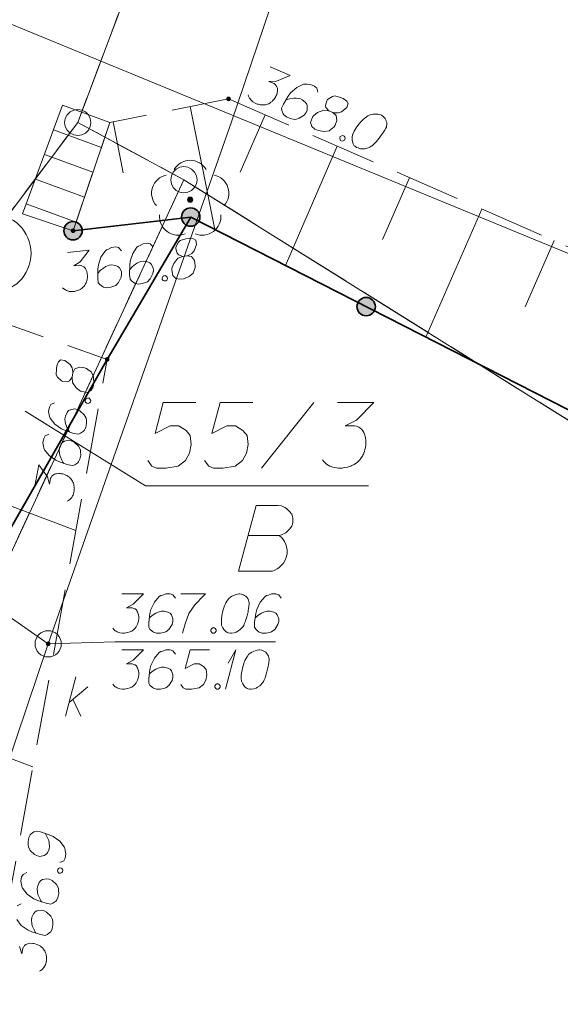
# Model space of a CAD drawing. Header units: metres. Extents: x 5555129 to 5556676, y 5635595 to 5636517.
# Tile 74 of 256: x 5555324 to 5555334, y 5636298 to 5636316. Entities that reach past the tile are written whole.
import ezdxf

# ---------------------------------------------------------------- set-up
doc = ezdxf.new("R2010")
doc.units = ezdxf.units.M
doc.header["$MEASUREMENT"] = 0
for name, pattern in [('L_0_05', [1.75, 1.25, -0.5]), ('PRZER1-1', [2, 1, -1]), ('PRZER3-1', [4, 3, -1])]:
    doc.linetypes.add(name, pattern=pattern)
doc.layers.add('#digitalizacja', color=7, linetype='Continuous', lineweight=18)
doc.layers.add('#skartowane', color=7, linetype='Continuous', lineweight=18)
for name, color, linetype, lineweight, true_color in [('GEPPGD', 7, 'Continuous', 18, 0x008000), ('GESDZI', 7, 'Continuous', 18, 0x0a0909), ('GESDZI_O', 7, 'Continuous', 18, 0x0a0909), ('GESKKL', 7, 'PRZER3-1', 18, 0x008000), ('GESUZY', 7, 'PRZER1-1', 18, 0x008000), ('GESUZY_O', 7, 'PRZER1-1', 18, 0x008000)]:
    doc.layers.add(name, color=color, linetype=linetype, lineweight=lineweight, true_color=true_color)

# ---------------------------------------------------------------- blocks, each defined once
blk = doc.blocks.new('EPPGS')
at = {"color": 0, "flags": 128}
blk.add_lwpolyline([(0.5, 0), (0.475528, -0.154508), (0.404508, -0.293893), (0.293893, -0.404508), (0.154508, -0.475528), (0, -0.5), (-0.154508, -0.475528), (-0.293893, -0.404508), (-0.404508, -0.293893), (-0.475528, -0.154508), (-0.5, 0), (-0.475528, 0.154508), (-0.404508, 0.293893), (-0.293893, 0.404508), (-0.154508, 0.475528), (0, 0.5), (0.154508, 0.475528), (0.293893, 0.404508), (0.404508, 0.293893), (0.475528, 0.154508), (0.5, 0)], close=True, dxfattribs=at)
blk = doc.blocks.new('OBOP02_01')
at = {"linetype": 'Continuous', "lineweight": 18}
blk.add_hatch(color=0, dxfattribs=at).paths.add_polyline_path([(0, -0.1, 1), (0, 0.1, 1)])
at = {"color": 0, "linetype": 'Continuous', "lineweight": 18}
blk.add_circle((0, 0), 0.1, dxfattribs=at)
for centre, radius, start, end in [((0, 0.8), 0.7, 29.8459, 150.1541), ((-0.77, 0.25), 0.7, 101.6336, 222.6627), ((0.77, 0.25), 0.7, 317.3373, 78.3664), ((-0.46, -0.64), 0.71, 174.3693, 292.5572), ((0.46, -0.64), 0.71, 247.4428, 5.6307)]:
    blk.add_arc(centre, radius, start, end, dxfattribs=at)
blk = doc.blocks.new('*U1611')
at = {"layer": '#digitalizacja', "color": 36, "linetype": 'ByBlock', "lineweight": 18, "true_color": 0x7d3300}
for q in [(5555328.07, 5636303.513), (5555328.123, 5636304.009)]:
    blk.add_line((5555328.271, 5636304.263), q, dxfattribs=at)
blk = doc.blocks.new('*U1613')
at = {"layer": '#digitalizacja', "color": 36, "linetype": 'ByBlock', "lineweight": 18, "true_color": 0x7d3300}
for p, q in [((5555325.025, 5636302.997), (5555325.226, 5636303.747)), ((5555325.096, 5636303.262), (5555325.45, 5636303.558)), ((5555325.167, 5636303.321), (5555325.32, 5636302.997))]:
    blk.add_line(p, q, dxfattribs=at)

msp = doc.modelspace()

# ---------------------------------------------------------------- hatches: boundary and pattern name
at = {"layer": '#digitalizacja', "linetype": 'Continuous', "lineweight": 18}
h = msp.add_hatch(color=7, dxfattribs=at)
edge = h.paths.add_edge_path()
edge.add_arc((5555324.69636, 5636304.37638), 0.045, 0, 360)
at = {"layer": '#skartowane', "linetype": 'Continuous', "lineweight": 18}
h = msp.add_hatch(color=7, dxfattribs=at)
edge = h.paths.add_edge_path()
edge.add_arc((5555328.13, 5636314.75), 0.045, 0, 360)
at = {"layer": '#skartowane', "linetype": 'Continuous', "lineweight": 35}
h = msp.add_hatch(color=7, dxfattribs=at)
edge = h.paths.add_edge_path()
edge.add_arc((5555327.41, 5636312.5), 0.175, 0, 360)
h = msp.add_hatch(color=7, dxfattribs=at)
edge = h.paths.add_edge_path()
edge.add_arc((5555325.17, 5636312.24), 0.175, 0, 360)
at = {"layer": '#skartowane', "linetype": 'Continuous', "lineweight": 18}
h = msp.add_hatch(color=7, dxfattribs=at)
edge = h.paths.add_edge_path()
edge.add_arc((5555325.17, 5636312.24), 0.045, 0, 360)
at = {"layer": '#skartowane', "linetype": 'Continuous', "lineweight": 35}
h = msp.add_hatch(color=7, dxfattribs=at)
edge = h.paths.add_edge_path()
edge.add_arc((5555330.74984, 5636310.79471), 0.175, 0, 360)
at = {"layer": '#skartowane', "linetype": 'Continuous', "lineweight": 18}
h = msp.add_hatch(color=7, dxfattribs=at)
edge = h.paths.add_edge_path()
edge.add_arc((5555325.82, 5636309.79), 0.045, 0, 360)

# ---------------------------------------------------------------- linework, layer by layer
at = {"layer": '#digitalizacja', "color": 36, "linetype": 'Continuous', "lineweight": 18, "true_color": 0x7d3300}
for p, q in [((5555318.73204, 5636318.33429), (5555362.74684, 5636300.21642)), ((5555324.69636, 5636304.37638), (5555307.96611, 5636316.00793))]:
    msp.add_line(p, q, dxfattribs=at)
at = {"layer": '#digitalizacja', "color": 36, "linetype": 'Continuous', "lineweight": 18, "true_color": 0x7d3300, "flags": 128}
for points in [[(5555339.40012, 5636347.37567), (5555328.18647, 5636314.31165), (5555324.69636, 5636304.37638)], [(5555326.09758, 5636305.32893), (5555326.51094, 5636305.32893), (5555326.31603, 5636305.12815), (5555326.18612, 5636305.06315), (5555326.29241, 5636305.06315), (5555326.31603, 5636305.05729), (5555326.32784, 5636305.05134), (5555326.33965, 5636305.04548), (5555326.35146, 5636305.03953), (5555326.37508, 5636305.02186), (5555326.38689, 5636305.0041), (5555326.3987, 5636304.98643), (5555326.40465, 5636304.96867), (5555326.41646, 5636304.92738), (5555326.42232, 5636304.89195), (5555326.42232, 5636304.87418), (5555326.42232, 5636304.85056), (5555326.41646, 5636304.81513), (5555326.41051, 5636304.79151), (5555326.40465, 5636304.76789), (5555326.3987, 5636304.75022), (5555326.39284, 5636304.73841), (5555326.38689, 5636304.7266), (5555326.38103, 5636304.71479), (5555326.36922, 5636304.69703), (5555326.35146, 5636304.67341), (5555326.33379, 5636304.65574), (5555326.32198, 5636304.64393), (5555326.30422, 5636304.63212), (5555326.28655, 5636304.62031), (5555326.26293, 5636304.6085), (5555326.25112, 5636304.60255), (5555326.20974, 5636304.59074), (5555326.17431, 5636304.58488), (5555326.15068, 5636304.57893), (5555326.10939, 5636304.57893), (5555326.06215, 5636304.58488), (5555326.04439, 5636304.59074), (5555326.02672, 5636304.59669), (5555326.00896, 5636304.60255), (5555325.99129, 5636304.61436), (5555325.97353, 5636304.62617), (5555325.94405, 5636304.64979), (5555325.92629, 5636304.67341)], [(5555327.11913, 5636305.24625), (5555327.07189, 5636305.31117), (5555327.01879, 5636305.32893), (5555326.93612, 5636305.32893), (5555326.87706, 5636305.30531), (5555326.84163, 5636305.2935), (5555326.81206, 5636305.27573), (5555326.71758, 5636305.16944), (5555326.65267, 5636305.02772), (5555326.63491, 5636304.951), (5555326.61129, 5636304.7797), (5555326.61129, 5636304.69117), (5555326.63491, 5636304.65574), (5555326.68215, 5636304.6085), (5555326.69991, 5636304.59669), (5555326.75896, 5636304.57893), (5555326.83568, 5636304.57893), (5555326.89473, 5636304.59074), (5555326.93612, 5636304.60255), (5555326.99517, 5636304.64979), (5555327.05422, 5636304.74427), (5555327.07189, 5636304.80332), (5555327.07189, 5636304.85056), (5555327.04241, 5636304.92738), (5555327.01879, 5636304.95686), (5555326.97741, 5636304.98048), (5555326.90654, 5636304.99824), (5555326.85344, 5636304.99824), (5555326.78844, 5636304.98048), (5555326.74715, 5636304.96281), (5555326.67629, 5636304.91557), (5555326.64086, 5636304.88599), (5555326.6231, 5636304.86832)], [(5555327.21947, 5636305.32893), (5555327.69188, 5636305.32893), (5555327.6624, 5636305.29935), (5555327.49111, 5636305.11634), (5555327.37301, 5636304.951), (5555327.30214, 5636304.75608), (5555327.2549, 5636304.57893)], [(5555328.34731, 5636305.32893), (5555328.3355, 5636305.32893), (5555328.30007, 5636305.32298), (5555328.27645, 5636305.31712), (5555328.25878, 5636305.31117), (5555328.22921, 5636305.29935), (5555328.19378, 5636305.28169), (5555328.1643, 5636305.26392), (5555328.13472, 5636305.2403), (5555328.11705, 5636305.21668), (5555328.09929, 5636305.1872), (5555328.08162, 5636305.15763), (5555328.06386, 5636305.1222), (5555328.05205, 5636305.09858), (5555328.04024, 5636305.06315), (5555328.02257, 5636305.0041), (5555328.00481, 5636304.91557), (5555327.993, 5636304.8447), (5555327.993, 5636304.7797), (5555327.99895, 5636304.73246), (5555328.02257, 5636304.67936), (5555328.04024, 5636304.64979), (5555328.06981, 5636304.61436), (5555328.10524, 5636304.59074), (5555328.12291, 5636304.58488), (5555328.15834, 5636304.57893), (5555328.18792, 5636304.57893), (5555328.23516, 5636304.58488), (5555328.27645, 5636304.59669), (5555328.30602, 5636304.61436), (5555328.34731, 5636304.64393), (5555328.36507, 5636304.6616), (5555328.38869, 5636304.68522), (5555328.40636, 5636304.70884), (5555328.41817, 5636304.7266), (5555328.42998, 5636304.75608), (5555328.43593, 5636304.76789), (5555328.44774, 5636304.79746), (5555328.45955, 5636304.83289), (5555328.47136, 5636304.86832), (5555328.47722, 5636304.89195), (5555328.48317, 5636304.90961), (5555328.48903, 5636304.93324), (5555328.50084, 5636304.98643), (5555328.50679, 5636305.01591), (5555328.51265, 5636305.04548), (5555328.5186, 5636305.08677), (5555328.52446, 5636305.13996), (5555328.52446, 5636305.15763), (5555328.5186, 5636305.18125), (5555328.51265, 5636305.20487), (5555328.49498, 5636305.2403), (5555328.47722, 5636305.26392), (5555328.45955, 5636305.28169), (5555328.43593, 5636305.29935), (5555328.41231, 5636305.31117), (5555328.39455, 5636305.31712), (5555328.37688, 5636305.32298), (5555328.34731, 5636305.32893)], [(5555329.13265, 5636305.24625), (5555329.08541, 5636305.31117), (5555329.03231, 5636305.32893), (5555328.94964, 5636305.32893), (5555328.89058, 5636305.30531), (5555328.85515, 5636305.2935), (5555328.82558, 5636305.27573), (5555328.7311, 5636305.16944), (5555328.66619, 5636305.02772), (5555328.64843, 5636304.951), (5555328.62481, 5636304.7797), (5555328.62481, 5636304.69117), (5555328.64843, 5636304.65574), (5555328.69567, 5636304.6085), (5555328.71343, 5636304.59669), (5555328.77248, 5636304.57893), (5555328.8492, 5636304.57893), (5555328.90825, 5636304.59074), (5555328.94964, 5636304.60255), (5555329.00869, 5636304.64979), (5555329.06774, 5636304.74427), (5555329.08541, 5636304.80332), (5555329.08541, 5636304.85056), (5555329.05593, 5636304.92738), (5555329.03231, 5636304.95686), (5555328.99093, 5636304.98048), (5555328.92006, 5636304.99824), (5555328.86696, 5636304.99824), (5555328.80196, 5636304.98048), (5555328.76067, 5636304.96281), (5555328.68981, 5636304.91557), (5555328.65438, 5636304.88599), (5555328.63662, 5636304.86832)], [(5555327.82766, 5636304.67936), (5555327.85723, 5636304.67936), (5555327.8749, 5636304.66755), (5555327.89266, 5636304.64393), (5555327.89266, 5636304.61436), (5555327.8749, 5636304.59074), (5555327.85723, 5636304.57893), (5555327.82766, 5636304.57893), (5555327.80999, 5636304.59074), (5555327.79223, 5636304.61436), (5555327.79223, 5636304.64393), (5555327.80999, 5636304.66755), (5555327.82766, 5636304.67936)], [(5555324.69636, 5636304.37638), (5555322.24725, 5636297.12645), (5555318.0247, 5636284.62675)], [(5555326.09758, 5636304.26295), (5555326.51094, 5636304.26295), (5555326.31603, 5636304.06217), (5555326.18612, 5636303.99717), (5555326.29241, 5636303.99717), (5555326.31603, 5636303.99131), (5555326.32784, 5636303.98536), (5555326.33965, 5636303.9795), (5555326.35146, 5636303.97355), (5555326.37508, 5636303.95588), (5555326.38689, 5636303.93812), (5555326.3987, 5636303.92045), (5555326.40465, 5636303.90269), (5555326.41646, 5636303.8614), (5555326.42232, 5636303.82596), (5555326.42232, 5636303.8082), (5555326.42232, 5636303.78458), (5555326.41646, 5636303.74915), (5555326.41051, 5636303.72553), (5555326.40465, 5636303.70191), (5555326.3987, 5636303.68424), (5555326.39284, 5636303.67243), (5555326.38689, 5636303.66062), (5555326.38103, 5636303.64881), (5555326.36922, 5636303.63105), (5555326.35146, 5636303.60743), (5555326.33379, 5636303.58976), (5555326.32198, 5636303.57795), (5555326.30422, 5636303.56614), (5555326.28655, 5636303.55433), (5555326.26293, 5636303.54252), (5555326.25112, 5636303.53657), (5555326.20974, 5636303.52476), (5555326.17431, 5636303.5189), (5555326.15068, 5636303.51295), (5555326.10939, 5636303.51295), (5555326.06215, 5636303.5189), (5555326.04439, 5636303.52476), (5555326.02672, 5636303.53071), (5555326.00896, 5636303.53657), (5555325.99129, 5636303.54838), (5555325.97353, 5636303.56019), (5555325.94405, 5636303.58381), (5555325.92629, 5636303.60743)], [(5555327.11913, 5636304.18027), (5555327.07189, 5636304.24518), (5555327.01879, 5636304.26295), (5555326.93612, 5636304.26295), (5555326.87706, 5636304.23933), (5555326.84163, 5636304.22752), (5555326.81206, 5636304.20975), (5555326.71758, 5636304.10346), (5555326.65267, 5636303.96174), (5555326.63491, 5636303.88502), (5555326.61129, 5636303.71372), (5555326.61129, 5636303.62519), (5555326.63491, 5636303.58976), (5555326.68215, 5636303.54252), (5555326.69991, 5636303.53071), (5555326.75896, 5636303.51295), (5555326.83568, 5636303.51295), (5555326.89473, 5636303.52476), (5555326.93612, 5636303.53657), (5555326.99517, 5636303.58381), (5555327.05422, 5636303.67829), (5555327.07189, 5636303.73734), (5555327.07189, 5636303.78458), (5555327.04241, 5636303.8614), (5555327.01879, 5636303.89088), (5555326.97741, 5636303.9145), (5555326.90654, 5636303.93226), (5555326.85344, 5636303.93226), (5555326.78844, 5636303.9145), (5555326.74715, 5636303.89683), (5555326.67629, 5636303.84959), (5555326.64086, 5636303.82001), (5555326.6231, 5636303.80234)], [(5555327.7687, 5636304.26295), (5555327.39663, 5636304.26295), (5555327.30214, 5636303.90864), (5555327.47344, 5636303.99717), (5555327.57378, 5636303.99717), (5555327.65645, 5636303.94407), (5555327.70369, 5636303.88502), (5555327.7155, 5636303.78458), (5555327.69783, 5636303.68424), (5555327.65059, 5636303.60157), (5555327.56792, 5636303.53657), (5555327.4262, 5636303.51295), (5555327.3199, 5636303.51295), (5555327.26671, 5636303.53657), (5555327.21947, 5636303.60157)], [(5555328.72524, 5636304.26295), (5555328.71343, 5636304.26295), (5555328.678, 5636304.257), (5555328.65438, 5636304.25114), (5555328.63671, 5636304.24518), (5555328.60714, 5636304.23337), (5555328.57171, 5636304.2157), (5555328.54223, 5636304.19794), (5555328.51265, 5636304.17432), (5555328.49498, 5636304.1507), (5555328.47722, 5636304.12122), (5555328.45955, 5636304.09165), (5555328.44179, 5636304.05622), (5555328.42998, 5636304.0326), (5555328.41817, 5636303.99717), (5555328.4005, 5636303.93812), (5555328.38274, 5636303.84959), (5555328.37093, 5636303.77872), (5555328.37093, 5636303.71372), (5555328.37688, 5636303.66648), (5555328.4005, 5636303.61338), (5555328.41817, 5636303.58381), (5555328.44774, 5636303.54838), (5555328.48317, 5636303.52476), (5555328.50084, 5636303.5189), (5555328.53627, 5636303.51295), (5555328.56585, 5636303.51295), (5555328.61309, 5636303.5189), (5555328.65438, 5636303.53071), (5555328.68395, 5636303.54838), (5555328.72524, 5636303.57795), (5555328.743, 5636303.59562), (5555328.76662, 5636303.61924), (5555328.78429, 5636303.64286), (5555328.7961, 5636303.66062), (5555328.80791, 5636303.6901), (5555328.81386, 5636303.70191), (5555328.82567, 5636303.73148), (5555328.83748, 5636303.76691), (5555328.84929, 5636303.80234), (5555328.85515, 5636303.82596), (5555328.8611, 5636303.84363), (5555328.86696, 5636303.86726), (5555328.87877, 5636303.92045), (5555328.88472, 5636303.94993), (5555328.89058, 5636303.9795), (5555328.89653, 5636304.02079), (5555328.90239, 5636304.07398), (5555328.90239, 5636304.09165), (5555328.89653, 5636304.11527), (5555328.89058, 5636304.13889), (5555328.87291, 5636304.17432), (5555328.85515, 5636304.19794), (5555328.83748, 5636304.2157), (5555328.81386, 5636304.23337), (5555328.79024, 5636304.24518), (5555328.77248, 5636304.25114), (5555328.75481, 5636304.257), (5555328.72524, 5636304.26295)], [(5555327.90447, 5636303.61338), (5555327.93404, 5636303.61338), (5555327.95171, 5636303.60157), (5555327.96947, 5636303.57795), (5555327.96947, 5636303.54838), (5555327.95171, 5636303.52476), (5555327.93404, 5636303.51295), (5555327.90447, 5636303.51295), (5555327.8868, 5636303.52476), (5555327.86904, 5636303.54838), (5555327.86904, 5636303.57795), (5555327.8868, 5636303.60157), (5555327.90447, 5636303.61338)]]:
    msp.add_lwpolyline(points, dxfattribs=at)
at = {"layer": '#digitalizacja', "color": 7, "linetype": 'Continuous', "lineweight": 18, "flags": 128}
msp.add_lwpolyline([(5555329.02554, 5636304.41441), (5555325.97134, 5636304.41441), (5555324.69636, 5636304.37638)], dxfattribs=at)
at = {"layer": '#digitalizacja', "color": 36, "linetype": 'Continuous', "lineweight": 18, "true_color": 0x7d3300}
msp.add_circle((5555324.69636, 5636304.37638), 0.25, dxfattribs=at)
at = {"layer": '#skartowane', "color": 7, "linetype": 'Continuous', "lineweight": 18}
for p, q in [((5555324.97, 5636314.63), (5555325.87, 5636314.3)), ((5555324.79767, 5636314.16064), (5555325.70909, 5636313.82645)), ((5555324.62535, 5636313.69127), (5555325.54817, 5636313.3529)), ((5555324.45302, 5636313.22191), (5555325.38726, 5636312.87935)), ((5555324.28069, 5636312.75254), (5555325.22634, 5636312.4058))]:
    msp.add_line(p, q, dxfattribs=at)
at = {"layer": '#skartowane', "color": 7, "linetype": 'Continuous', "lineweight": 35}
msp.add_line((5555327.41, 5636312.5), (5555344.88, 5636303.58), dxfattribs=at)
at = {"layer": '#skartowane', "color": 7, "linetype": 'Continuous', "lineweight": 18, "flags": 128}
for points in [[(5555328.92357, 5636315.36088), (5555329.30256, 5636315.19583), (5555329.04369, 5636315.08958), (5555328.89862, 5636315.08185), (5555328.99608, 5636315.03941), (5555329.01539, 5636315.02461), (5555329.02384, 5636315.01444), (5555329.03233, 5636315.00435), (5555329.04079, 5636314.99418), (5555329.05539, 5636314.96855), (5555329.05912, 5636314.94755), (5555329.0629, 5636314.92663), (5555329.06126, 5636314.90797), (5555329.0556, 5636314.8654), (5555329.04683, 5636314.83058), (5555329.03974, 5636314.81429), (5555329.0303, 5636314.79264), (5555329.01079, 5636314.76249), (5555328.9959, 5636314.74321), (5555328.9811, 5636314.7239), (5555328.96858, 5636314.71007), (5555328.9585, 5636314.70158), (5555328.94833, 5636314.69313), (5555328.93824, 5636314.68464), (5555328.92032, 5636314.67307), (5555328.8946, 5636314.65851), (5555328.87135, 5636314.64936), (5555328.8558, 5636314.64325), (5555328.8348, 5636314.63952), (5555328.81389, 5636314.63574), (5555328.78752, 5636314.63435), (5555328.77431, 5636314.63361), (5555328.73166, 5636314.6393), (5555328.69683, 5636314.64807), (5555328.6728, 5636314.65205), (5555328.63495, 5636314.66854), (5555328.59401, 5636314.69285), (5555328.58006, 5636314.70532), (5555328.56624, 5636314.71783), (5555328.5523, 5636314.73029), (5555328.54081, 5636314.74818), (5555328.52924, 5636314.7661), (5555328.51165, 5636314.79952), (5555328.50479, 5636314.82827)], [(5555329.82715, 5636314.8772), (5555329.80975, 5636314.95558), (5555329.76816, 5636314.99306), (5555329.69237, 5636315.02607), (5555329.62879, 5636315.02799), (5555329.59159, 5636315.03131), (5555329.55739, 5636315.02683), (5555329.42833, 5636314.96711), (5555329.31223, 5636314.86309), (5555329.26531, 5636314.79984), (5555329.17526, 5636314.65222), (5555329.13991, 5636314.57105), (5555329.14742, 5636314.52914), (5555329.17187, 5636314.46696), (5555329.18344, 5636314.44904), (5555329.23049, 5636314.40918), (5555329.30083, 5636314.37855), (5555329.35968, 5636314.3658), (5555329.40234, 5636314.3601), (5555329.47534, 5636314.37984), (5555329.56721, 5636314.44288), (5555329.60699, 5636314.48997), (5555329.62585, 5636314.53328), (5555329.62949, 5636314.61548), (5555329.6196, 5636314.65194), (5555329.59109, 5636314.69012), (5555329.53322, 5636314.73469), (5555329.48453, 5636314.75589), (5555329.41785, 5636314.76556), (5555329.37293, 5636314.76585), (5555329.2891, 5636314.75083), (5555329.24481, 5636314.73787), (5555329.22147, 5636314.72876)], [(5555330.03902, 5636314.52081), (5555330.11482, 5636314.4878), (5555330.13885, 5636314.48383), (5555330.21559, 5636314.48256), (5555330.28322, 5636314.50463), (5555330.38217, 5636314.58397), (5555330.40973, 5636314.66214), (5555330.38364, 5636314.70565), (5555330.31494, 5636314.75495), (5555330.2608, 5636314.77852), (5555330.1508, 5636314.80705), (5555330.10654, 5636314.79417), (5555330.01702, 5636314.7365), (5555329.99987, 5636314.71181), (5555329.97532, 5636314.62584), (5555329.98283, 5636314.58393), (5555330.03902, 5636314.52081), (5555329.94296, 5636314.53688), (5555329.82645, 5636314.49106), (5555329.74775, 5636314.42867), (5555329.73052, 5636314.40402), (5555329.69116, 5636314.29873), (5555329.71627, 5636314.22339), (5555329.77181, 5636314.17344), (5555329.83678, 5636314.14515), (5555329.95149, 5636314.12744), (5555330.04849, 5636314.14312), (5555330.13961, 5636314.21937), (5555330.15922, 5636314.24948), (5555330.19148, 5636314.33848), (5555330.18118, 5636314.43314), (5555330.11482, 5636314.4878)], [(5555327.40196, 5636314.60504), (5555327.86763, 5636312.26634)], [(5555325.93084, 5636314.31211), (5555326.12388, 5636313.34262)], [(5555328.82466, 5636314.44748), (5555328.34907, 5636313.35542)], [(5555331.04033, 5636314.43904), (5555331.0295, 5636314.44376), (5555330.99464, 5636314.45245), (5555330.97065, 5636314.45651), (5555330.95207, 5636314.4581), (5555330.92024, 5636314.45908), (5555330.88071, 5636314.45703), (5555330.84659, 5636314.45252), (5555330.81004, 5636314.44267), (5555330.78441, 5636314.42807), (5555330.75636, 5636314.40813), (5555330.72835, 5636314.38807), (5555330.69792, 5636314.36268), (5555330.67766, 5636314.34574), (5555330.65268, 5636314.31797), (5555330.61291, 5636314.27089), (5555330.56127, 5636314.19681), (5555330.52215, 5636314.13656), (5555330.4962, 5636314.07696), (5555330.48279, 5636314.03127), (5555330.48325, 5636313.97316), (5555330.48764, 5636313.93899), (5555330.50061, 5636313.8947), (5555330.52366, 5636313.85889), (5555330.53752, 5636313.84647), (5555330.56763, 5636313.82686), (5555330.59474, 5636313.81506), (5555330.64043, 5636313.80165), (5555330.683, 5636313.79599), (5555330.71717, 5636313.80039), (5555330.76683, 5636313.81101), (5555330.79017, 5636313.82012), (5555330.82126, 5636313.83235), (5555330.84689, 5636313.84695), (5555330.86481, 5636313.85852), (5555330.88741, 5636313.88083), (5555330.89758, 5636313.88928), (5555330.92021, 5636313.91168), (5555330.94519, 5636313.93945), (5555330.97016, 5636313.96721), (5555330.98497, 5636313.98653), (5555330.99748, 5636314.00035), (5555331.01228, 5636314.01967), (5555331.04435, 5636314.06372), (5555331.06157, 5636314.08838), (5555331.07875, 5636314.11315), (5555331.10069, 5636314.14863), (5555331.1273, 5636314.19506), (5555331.13436, 5636314.21126), (5555331.13842, 5636314.23525), (5555331.14239, 5636314.25929), (5555331.14034, 5636314.29882), (5555331.13349, 5636314.32757), (5555331.12438, 5636314.35091), (5555331.10978, 5636314.37654), (5555331.09284, 5636314.3968), (5555331.07893, 5636314.40935), (5555331.06507, 5636314.42178), (5555331.04033, 5636314.43904)], [(5555330.30454, 5636314.05098), (5555330.33165, 5636314.03917), (5555330.34314, 5636314.02129), (5555330.34999, 5636313.99254), (5555330.33819, 5636313.96543), (5555330.31247, 5636313.95087), (5555330.29155, 5636313.94709), (5555330.26444, 5636313.9589), (5555330.25296, 5636313.97678), (5555330.2461, 5636314.00553), (5555330.25791, 5636314.03264), (5555330.28363, 5636314.04721), (5555330.30454, 5636314.05098)], [(5555330.1999, 5636313.84857), (5555329.21193, 5636311.57995)], [(5555331.57515, 5636313.24966), (5555331.06277, 5636312.0731)], [(5555332.9504, 5636312.65075), (5555331.88884, 5636310.21315)], [(5555327.25688, 5636311.75164), (5555327.339, 5636311.76118), (5555327.36177, 5636311.76981), (5555327.42876, 5636311.80726), (5555327.47615, 5636311.86032), (5555327.52187, 5636311.97863), (5555327.50643, 5636312.06006), (5555327.46201, 5636312.08458), (5555327.37784, 5636312.0927), (5555327.31919, 5636312.08589), (5555327.20974, 5636312.0553), (5555327.17794, 5636312.02193), (5555327.1295, 5636311.92709), (5555327.12708, 5636311.89713), (5555327.14903, 5636311.81046), (5555327.17658, 5636311.77799), (5555327.25688, 5636311.75164), (5555327.16575, 5636311.71729), (5555327.08801, 5636311.61914), (5555327.0513, 5636311.52566), (5555327.04879, 5636311.49569), (5555327.06764, 5636311.38488), (5555327.1272, 5636311.33235), (5555327.20031, 5636311.31705), (5555327.2707, 5636311.32522), (5555327.37879, 5636311.36754), (5555327.45479, 5636311.42982), (5555327.49528, 5636311.54152), (5555327.4971, 5636311.5774), (5555327.4803, 5636311.67057), (5555327.42384, 5636311.74724), (5555327.339, 5636311.76118)], [(5555334.32565, 5636312.05184), (5555333.77647, 5636310.79079)], [(5555325.06682, 5636311.82445), (5555325.47743, 5636311.87211), (5555325.30696, 5636311.6502), (5555325.18541, 5636311.57065), (5555325.29099, 5636311.58291), (5555325.31513, 5636311.57981), (5555325.32755, 5636311.57526), (5555325.33995, 5636311.5708), (5555325.35237, 5636311.56625), (5555325.37787, 5636311.55143), (5555325.39165, 5636311.53515), (5555325.40542, 5636311.51895), (5555325.41338, 5636311.502), (5555325.42987, 5636311.46235), (5555325.43978, 5636311.42783), (5555325.44182, 5636311.41018), (5555325.44455, 5636311.38672), (5555325.44281, 5636311.35085), (5555325.43962, 5636311.3267), (5555325.43653, 5636311.30256), (5555325.43265, 5636311.28432), (5555325.4282, 5636311.27192), (5555325.42365, 5636311.2595), (5555325.41919, 5636311.24709), (5555325.4095, 5636311.22809), (5555325.39458, 5636311.20258), (5555325.37907, 5636311.18299), (5555325.3687, 5636311.16989), (5555325.35242, 5636311.15612), (5555325.33623, 5636311.14235), (5555325.31413, 5636311.12789), (5555325.30308, 5636311.12062), (5555325.26334, 5636311.10412), (5555325.22882, 5636311.09421), (5555325.20604, 5636311.08558), (5555325.16503, 5636311.08082), (5555325.11741, 5636311.08128), (5555325.0991, 5636311.08505), (5555325.08086, 5636311.08893), (5555325.06254, 5636311.0927), (5555325.04363, 5636311.10239), (5555325.02462, 5636311.11208), (5555324.99261, 5636311.13214), (5555324.97225, 5636311.15356)], [(5555326.09109, 5636311.86011), (5555326.03668, 5636311.91914), (5555325.98188, 5636311.93066), (5555325.89976, 5636311.92113), (5555325.84383, 5636311.89086), (5555325.80999, 5636311.87504), (5555325.78267, 5636311.85399), (5555325.70107, 5636311.73751), (5555325.65293, 5636311.58925), (5555325.64414, 5636311.51099), (5555325.64042, 5636311.33812), (5555325.65063, 5636311.25018), (5555325.67818, 5636311.21771), (5555325.73055, 5636311.17623), (5555325.74956, 5636311.16654), (5555325.81026, 5636311.15571), (5555325.88647, 5636311.16455), (5555325.94377, 5636311.18309), (5555325.98351, 5636311.1996), (5555326.03672, 5636311.25333), (5555326.08449, 5636311.35399), (5555326.09523, 5636311.41469), (5555326.08978, 5636311.46161), (5555326.05164, 5636311.53452), (5555326.02478, 5636311.56108), (5555325.98095, 5636311.57977), (5555325.90851, 5636311.58924), (5555325.85577, 5636311.58312), (5555325.79325, 5636311.55798), (5555325.75427, 5636311.53567), (5555325.68933, 5636311.48057), (5555325.65754, 5636311.44711), (5555325.64194, 5636311.42751)], [(5555326.69522, 5636311.93023), (5555326.64081, 5636311.98927), (5555326.58601, 5636312.00079), (5555326.50389, 5636311.99125), (5555326.44796, 5636311.96098), (5555326.41412, 5636311.94517), (5555326.3868, 5636311.92411), (5555326.3052, 5636311.80764), (5555326.25706, 5636311.65937), (5555326.24826, 5636311.58112), (5555326.24455, 5636311.40824), (5555326.25476, 5636311.3203), (5555326.28231, 5636311.28783), (5555326.33468, 5636311.24635), (5555326.35368, 5636311.23666), (5555326.41439, 5636311.22583), (5555326.4906, 5636311.23468), (5555326.5479, 5636311.25322), (5555326.58764, 5636311.26972), (5555326.64085, 5636311.32345), (5555326.68861, 5636311.42411), (5555326.69936, 5636311.48481), (5555326.69391, 5636311.53174), (5555326.65577, 5636311.60464), (5555326.62891, 5636311.6312), (5555326.58508, 5636311.64989), (5555326.51264, 5636311.65936), (5555326.4599, 5636311.65324), (5555326.39738, 5636311.6281), (5555326.3584, 5636311.60579), (5555326.29346, 5636311.55069), (5555326.26167, 5636311.51723), (5555326.24606, 5636311.49763)], [(5555326.89544, 5636311.38277), (5555326.92482, 5636311.38618), (5555326.94373, 5636311.37649), (5555326.9641, 5636311.35507), (5555326.96751, 5636311.3257), (5555326.95259, 5636311.30019), (5555326.9364, 5636311.28642), (5555326.90702, 5636311.28301), (5555326.88811, 5636311.29271), (5555326.86774, 5636311.31412), (5555326.86433, 5636311.3435), (5555326.87925, 5636311.36901), (5555326.89544, 5636311.38277)], [(5555325.15399, 5636309.4511), (5555325.16883, 5636309.53243), (5555325.16722, 5636309.55674), (5555325.15093, 5636309.63174), (5555325.11401, 5636309.69255), (5555325.01419, 5636309.77078), (5555324.93179, 5636309.77977), (5555324.89538, 5636309.74444), (5555324.86306, 5636309.6663), (5555324.85247, 5636309.60821), (5555324.84979, 5636309.4946), (5555324.87243, 5636309.45445), (5555324.94902, 5636309.38045), (5555324.97697, 5636309.3694), (5555325.06627, 5636309.36511), (5555325.10537, 5636309.38199), (5555325.15399, 5636309.4511), (5555325.16027, 5636309.35391), (5555325.23148, 5636309.25093), (5555325.31018, 5636309.18855), (5555325.33812, 5636309.1774), (5555325.4496, 5636309.16311), (5555325.51723, 5636309.20475), (5555325.55318, 5636309.27022), (5555325.5659, 5636309.33994), (5555325.55696, 5636309.45566), (5555325.51956, 5636309.54652), (5555325.42452, 5636309.61784), (5555325.39073, 5636309.63005), (5555325.29672, 5636309.64116), (5555325.20691, 5636309.60952), (5555325.16883, 5636309.53243)], [(5555325.40139, 5636308.99779), (5555325.4067, 5636309.02688), (5555325.42149, 5636309.04214), (5555325.44791, 5636309.05538), (5555325.477, 5636309.05007), (5555325.49705, 5636309.02836), (5555325.5055, 5636309.00885), (5555325.50019, 5636308.97976), (5555325.4854, 5636308.9645), (5555325.45898, 5636308.95127), (5555325.42988, 5636308.95657), (5555325.40983, 5636308.97829), (5555325.40139, 5636308.99779)], [(5555324.81933, 5636308.96597), (5555324.74699, 5636308.93114), (5555324.71999, 5636308.88209), (5555324.70515, 5636308.80076), (5555324.71779, 5636308.73843), (5555324.72305, 5636308.70146), (5555324.73522, 5636308.66918), (5555324.82282, 5636308.55715), (5555324.9506, 5636308.46786), (5555325.02288, 5636308.43661), (5555325.18716, 5636308.38263), (5555325.27425, 5636308.36674), (5555325.31335, 5636308.38362), (5555325.3683, 5636308.42162), (5555325.38311, 5636308.43697), (5555325.41118, 5636308.49187), (5555325.42495, 5636308.56735), (5555325.42393, 5636308.62756), (5555325.41974, 5636308.67039), (5555325.38386, 5636308.73696), (5555325.30151, 5636308.81201), (5555325.24659, 5636308.83999), (5555325.20012, 5636308.84847), (5555325.11926, 5636308.83326), (5555325.08602, 5636308.81531), (5555325.05535, 5636308.77884), (5555325.02516, 5636308.71232), (5555325.01563, 5636308.66008), (5555325.02144, 5636308.59295), (5555325.03141, 5636308.54916), (5555325.06517, 5636308.47097), (5555325.0879, 5636308.4308), (5555325.10209, 5636308.41016)], [(5555324.71017, 5636308.36766), (5555324.63784, 5636308.33283), (5555324.61083, 5636308.28378), (5555324.59599, 5636308.20245), (5555324.60863, 5636308.14012), (5555324.61389, 5636308.10315), (5555324.62606, 5636308.07087), (5555324.71367, 5636307.95884), (5555324.84144, 5636307.86955), (5555324.91373, 5636307.83831), (5555325.078, 5636307.78432), (5555325.16509, 5636307.76843), (5555325.20419, 5636307.78531), (5555325.25914, 5636307.82331), (5555325.27395, 5636307.83866), (5555325.30202, 5636307.89357), (5555325.31579, 5636307.96904), (5555325.31477, 5636308.02925), (5555325.31058, 5636308.07208), (5555325.2747, 5636308.13865), (5555325.19235, 5636308.2137), (5555325.13743, 5636308.24169), (5555325.09096, 5636308.25016), (5555325.0101, 5636308.23495), (5555324.97686, 5636308.217), (5555324.9462, 5636308.18053), (5555324.91601, 5636308.11401), (5555324.90648, 5636308.06177), (5555324.91228, 5636307.99464), (5555324.92225, 5636307.95085), (5555324.95601, 5636307.87266), (5555324.97874, 5636307.83249), (5555324.99294, 5636307.81185)], [(5555321.39609, 5636307.97342), (5555325.22565, 5636306.53229)], [(5555324.44549, 5636307.37754), (5555324.51968, 5636307.78419), (5555324.68222, 5636307.5564), (5555324.72285, 5636307.41693), (5555324.74192, 5636307.5215), (5555324.75193, 5636307.54368), (5555324.7599, 5636307.55423), (5555324.76778, 5636307.5648), (5555324.77576, 5636307.57535), (5555324.79738, 5636307.59542), (5555324.81697, 5636307.60385), (5555324.83648, 5636307.61229), (5555324.85502, 5636307.61496), (5555324.89776, 5636307.61917), (5555324.93366, 5636307.61857), (5555324.95114, 5636307.61539), (5555324.97437, 5636307.61115), (5555325.00818, 5636307.59902), (5555325.03035, 5636307.58893), (5555325.05253, 5636307.57893), (5555325.06885, 5636307.5699), (5555325.07941, 5636307.56202), (5555325.08996, 5636307.55404), (5555325.10053, 5636307.54616), (5555325.11588, 5636307.53135), (5555325.13593, 5636307.50964), (5555325.15014, 5636307.48909), (5555325.15964, 5636307.47535), (5555325.16807, 5636307.45575), (5555325.17652, 5636307.43625), (5555325.1839, 5636307.4109), (5555325.18763, 5636307.39821), (5555325.19183, 5636307.35538), (5555325.19123, 5636307.31947), (5555325.19285, 5636307.29517), (5555325.18543, 5636307.25455), (5555325.1711, 5636307.20914), (5555325.16215, 5636307.19272), (5555325.15312, 5636307.17641), (5555325.14417, 5636307.15998), (5555325.12938, 5636307.14472), (5555325.11458, 5636307.12937), (5555325.08605, 5636307.10461), (5555325.05962, 5636307.09137)], [(5555319.81116, 5636303.76177), (5555324.4048, 5636302.0331)], [(5555324.92002, 5636300.21356), (5555324.99236, 5636300.24839), (5555325.01938, 5636300.29753), (5555325.03422, 5636300.37886), (5555325.02158, 5636300.44119), (5555325.01632, 5636300.47817), (5555325.00414, 5636300.51035), (5555324.91653, 5636300.62238), (5555324.78877, 5636300.71176), (5555324.71647, 5636300.74292), (5555324.55219, 5636300.7969), (5555324.4651, 5636300.81279), (5555324.42601, 5636300.79591), (5555324.37105, 5636300.75791), (5555324.35626, 5636300.74265), (5555324.32819, 5636300.68775), (5555324.3144, 5636300.61218), (5555324.31542, 5636300.55197), (5555324.31963, 5636300.50923), (5555324.35551, 5636300.44266), (5555324.43786, 5636300.36761), (5555324.49276, 5636300.33954), (5555324.53924, 5636300.33106), (5555324.62011, 5636300.34636), (5555324.65335, 5636300.36431), (5555324.684, 5636300.40069), (5555324.71419, 5636300.46721), (5555324.72374, 5636300.51954), (5555324.71791, 5636300.58658), (5555324.70796, 5636300.63047), (5555324.6742, 5636300.70866), (5555324.65147, 5636300.74882), (5555324.63726, 5636300.76937)], [(5555324.87287, 5636300.05409), (5555324.87818, 5636300.08318), (5555324.89297, 5636300.09845), (5555324.9194, 5636300.11168), (5555324.94849, 5636300.10637), (5555324.96854, 5636300.08466), (5555324.97698, 5636300.06516), (5555324.97168, 5636300.03607), (5555324.95689, 5636300.0208), (5555324.93046, 5636300.00757), (5555324.90137, 5636300.01288), (5555324.88132, 5636300.03459), (5555324.87287, 5636300.05409)], [(5555324.29082, 5636300.02227), (5555324.21848, 5636299.98745), (5555324.19148, 5636299.9384), (5555324.17664, 5636299.85707), (5555324.18928, 5636299.79474), (5555324.19454, 5636299.75776), (5555324.2067, 5636299.72548), (5555324.29431, 5636299.61346), (5555324.42208, 5636299.52416), (5555324.49437, 5636299.49292), (5555324.65864, 5636299.43894), (5555324.74574, 5636299.42305), (5555324.78483, 5636299.43993), (5555324.83979, 5636299.47792), (5555324.85459, 5636299.49327), (5555324.88266, 5636299.54818), (5555324.89643, 5636299.62365), (5555324.89541, 5636299.68387), (5555324.89122, 5636299.7267), (5555324.85535, 5636299.79327), (5555324.773, 5636299.86832), (5555324.71808, 5636299.8963), (5555324.6716, 5636299.90478), (5555324.59075, 5636299.88956), (5555324.5575, 5636299.87162), (5555324.52684, 5636299.83515), (5555324.49665, 5636299.76862), (5555324.48712, 5636299.71639), (5555324.49292, 5636299.64925), (5555324.5029, 5636299.60546), (5555324.53665, 5636299.52727), (5555324.55938, 5636299.48711), (5555324.57358, 5636299.46646)], [(5555324.09754, 5636299.12717), (5555324.18515, 5636299.01515), (5555324.31292, 5636298.92585), (5555324.38521, 5636298.89461), (5555324.54949, 5636298.84063), (5555324.63658, 5636298.82474), (5555324.67567, 5636298.84162), (5555324.73063, 5636298.87961), (5555324.74543, 5636298.89497), (5555324.77351, 5636298.94987), (5555324.78728, 5636299.02535), (5555324.78626, 5636299.08556), (5555324.78206, 5636299.12839), (5555324.74619, 5636299.19496), (5555324.66384, 5636299.27001), (5555324.60892, 5636299.29799), (5555324.56244, 5636299.30647), (5555324.48159, 5636299.29126), (5555324.44835, 5636299.27331), (5555324.41768, 5636299.23684), (5555324.38749, 5636299.17032), (5555324.37796, 5636299.11808), (5555324.38377, 5636299.05094), (5555324.39374, 5636299.00715), (5555324.42749, 5636298.92896), (5555324.45023, 5636298.8888), (5555324.46442, 5636298.86815)], [(5555324.18166, 5636299.42396), (5555324.10932, 5636299.38914)], [(5555324.1537, 5636298.61271), (5555324.19433, 5636298.47324), (5555324.21341, 5636298.5778), (5555324.22341, 5636298.59999), (5555324.23139, 5636298.61054), (5555324.23927, 5636298.62111), (5555324.24724, 5636298.63166), (5555324.26887, 5636298.65172), (5555324.28846, 5636298.66015), (5555324.30796, 5636298.6686), (5555324.3265, 5636298.67127), (5555324.36924, 5636298.67547), (5555324.40515, 5636298.67488), (5555324.42262, 5636298.67169), (5555324.44586, 5636298.66745), (5555324.47966, 5636298.65533), (5555324.50183, 5636298.64523), (5555324.52402, 5636298.63523), (5555324.54033, 5636298.6262), (5555324.5509, 5636298.61832), (5555324.56145, 5636298.61035), (5555324.57202, 5636298.60246), (5555324.58737, 5636298.58766), (5555324.60742, 5636298.56594), (5555324.62163, 5636298.54539), (5555324.63113, 5636298.53165), (5555324.63956, 5636298.51206), (5555324.64801, 5636298.49256), (5555324.65539, 5636298.4672), (5555324.65912, 5636298.45451), (5555324.66331, 5636298.41168), (5555324.66272, 5636298.37578), (5555324.66433, 5636298.35147), (5555324.65692, 5636298.31085), (5555324.64259, 5636298.26545), (5555324.63364, 5636298.24902), (5555324.62461, 5636298.23271), (5555324.61566, 5636298.21629), (5555324.60087, 5636298.20103), (5555324.58606, 5636298.18567), (5555324.55753, 5636298.16091), (5555324.53111, 5636298.14768)]]:
    msp.add_lwpolyline(points, dxfattribs=at)
at = {"layer": '#skartowane', "color": 7, "linetype": 'L_0_05', "lineweight": 18, "flags": 128}
for points in [[(5555328.13, 5636314.75), (5555344.64, 5636307.56), (5555344.88, 5636303.58), (5555327.41, 5636312.5), (5555325.17, 5636312.24), (5555325.87, 5636314.3), (5555328.13, 5636314.75)], [(5555318.78, 5636287.29), (5555326.31, 5636276.24), (5555328.36, 5636270.47), (5555323.25, 5636276.1), (5555316.09, 5636286.35), (5555315.48, 5636288.63), (5555315.35, 5636290.85), (5555317.53, 5636297.7), (5555322.52, 5636310.96), (5555325.82, 5636309.79), (5555323.7, 5636298.17), (5555318.78, 5636287.29)]]:
    msp.add_lwpolyline(points, close=True, dxfattribs=at)
at = {"layer": '#skartowane', "color": 7, "linetype": 'Continuous', "lineweight": 18, "flags": 128}
msp.add_lwpolyline([(5555324.97, 5636314.63), (5555324.21, 5636312.56), (5555325.17, 5636312.24), (5555325.87, 5636314.3), (5555324.97, 5636314.63)], close=True, dxfattribs=at)
at = {"layer": '#skartowane', "color": 7, "linetype": 'Continuous', "lineweight": 35, "flags": 128}
msp.add_lwpolyline([(5555325.17, 5636312.24), (5555327.41, 5636312.5), (5555325.82, 5636309.79), (5555320.8, 5636301.02)], dxfattribs=at)
at = {"layer": '#skartowane', "color": 7, "linetype": 'Continuous', "lineweight": 35}
for centre in [(5555327.41, 5636312.5), (5555325.17, 5636312.24), (5555330.74984, 5636310.79471)]:
    msp.add_circle(centre, 0.175, dxfattribs=at)
at = {"layer": '#skartowane', "color": 7, "linetype": 'Continuous', "lineweight": 18}
msp.add_circle((5555323.62, 5636311.81), 0.75, dxfattribs=at)
at = {"layer": '#skartowane', "color": 96}
msp.add_point((5555327.4, 5636312.83), dxfattribs=at)
at = {"layer": 'GESDZI', "color": 96, "linetype": 'Continuous', "lineweight": 18, "flags": 128}
for points in [[(5555325.26, 5636314.3), (5555342.54, 5636360.36), (5555356.08, 5636382.6), (5555384.32, 5636411.24), (5555401.07586, 5636390.28213), (5555395.51948, 5636378.33868), (5555392.6567, 5636365.6591), (5555388.97878, 5636354.02851)], [(5555342.54, 5636360.36), (5555325.26, 5636314.3), (5555323.65, 5636312.16), (5555321.55, 5636300.85), (5555316.27, 5636290.41), (5555313.36, 5636286.16), (5555307.64, 5636279.94), (5555302.66, 5636268.89), (5555289.79, 5636240.47), (5555285.05, 5636232.31), (5555280.77743, 5636227.56838), (5555269.59986, 5636229.49525)], [(5555371.45592, 5636320.1712), (5555368.85224, 5636315.79059), (5555360.4012, 5636298.99261), (5555358.3389, 5636293.78389), (5555327.28, 5636313.21), (5555325.26, 5636314.3)]]:
    msp.add_lwpolyline(points, dxfattribs=at)
for points in [[(5555327.28, 5636313.21), (5555325.26, 5636314.3), (5555323.65, 5636312.16), (5555321.55, 5636300.85), (5555327.28, 5636313.21)], [(5555327.28, 5636313.21), (5555358.3389, 5636293.78389), (5555356.45019, 5636289.29937), (5555350.51078, 5636266.74627), (5555346.91907, 5636250.92892), (5555335.48007, 5636263.03365), (5555326.16076, 5636272.54554), (5555316.27, 5636290.41), (5555321.55, 5636300.85), (5555327.28, 5636313.21)]]:
    msp.add_lwpolyline(points, close=True, dxfattribs=at)
at = {"layer": 'GESDZI_O', "color": 96, "linetype": 'Continuous', "lineweight": 18}
msp.add_line((5555328.75775, 5636307.72029), (5555329.75186, 5636308.97029), dxfattribs=at)
at = {"layer": 'GESDZI_O', "color": 96, "linetype": 'Continuous', "lineweight": 18, "flags": 128}
for points in [[(5555327.5079, 5636308.97029), (5555326.88778, 5636308.97029), (5555326.73031, 5636308.37977), (5555327.0158, 5636308.52732), (5555327.18304, 5636308.52732), (5555327.32083, 5636308.43882), (5555327.39956, 5636308.3404), (5555327.41925, 5636308.17302), (5555327.3898, 5636308.00578), (5555327.31106, 5636307.86799), (5555327.17327, 5636307.75965), (5555326.93707, 5636307.72029), (5555326.75991, 5636307.72029), (5555326.67126, 5636307.75965), (5555326.59253, 5636307.86799)], [(5555328.59051, 5636308.97029), (5555327.97039, 5636308.97029), (5555327.81292, 5636308.37977), (5555328.09842, 5636308.52732), (5555328.26565, 5636308.52732), (5555328.40344, 5636308.43882), (5555328.48217, 5636308.3404), (5555328.50186, 5636308.17302), (5555328.47241, 5636308.00578), (5555328.39367, 5636307.86799), (5555328.25589, 5636307.75965), (5555328.01968, 5636307.72029), (5555327.84253, 5636307.72029), (5555327.75387, 5636307.75965), (5555327.67514, 5636307.86799)], [(5555330.20459, 5636308.97029), (5555330.89352, 5636308.97029), (5555330.56866, 5636308.63566), (5555330.35214, 5636308.52732), (5555330.52929, 5636308.52732), (5555330.56866, 5636308.51756), (5555330.58834, 5636308.50764), (5555330.60803, 5636308.49787), (5555330.62771, 5636308.48796), (5555330.66708, 5636308.45851), (5555330.68676, 5636308.4289), (5555330.70645, 5636308.39946), (5555330.71637, 5636308.36985), (5555330.73605, 5636308.30104), (5555330.74582, 5636308.24198), (5555330.74582, 5636308.21238), (5555330.74582, 5636308.17302), (5555330.73605, 5636308.11396), (5555330.72613, 5636308.0746), (5555330.71637, 5636308.03523), (5555330.70645, 5636308.00578), (5555330.69668, 5636307.98609), (5555330.68676, 5636307.96641), (5555330.677, 5636307.94673), (5555330.65731, 5636307.91713), (5555330.62771, 5636307.87776), (5555330.59826, 5636307.84831), (5555330.57858, 5636307.82862), (5555330.54898, 5636307.80894), (5555330.51953, 5636307.78926), (5555330.48016, 5636307.76957), (5555330.46048, 5636307.75965), (5555330.39151, 5636307.73997), (5555330.33245, 5636307.7302), (5555330.29309, 5636307.72029), (5555330.22427, 5636307.72029), (5555330.14553, 5636307.7302), (5555330.11593, 5636307.73997), (5555330.08648, 5636307.74989), (5555330.05688, 5636307.75965), (5555330.02743, 5636307.77934), (5555329.99783, 5636307.79902), (5555329.9487, 5636307.83839), (5555329.91909, 5636307.87776)]]:
    msp.add_lwpolyline(points, dxfattribs=at)
at = {"layer": 'GESDZI_O', "color": 7, "linetype": 'Continuous', "lineweight": 18, "flags": 128}
msp.add_lwpolyline([(5555330.7971, 5636307.38532), (5555326.54812, 5636307.38532), (5555324.2559, 5636308.80247)], dxfattribs=at)
at = {"layer": 'GESKKL', "color": 96, "linetype": 'PRZER3-1', "lineweight": 18, "ltscale": 0.5, "true_color": 0x008000}
msp.add_lwpolyline([(5555388.97878, 5636354.02851), (5555392.6567, 5636365.6591), (5555395.51948, 5636378.33868), (5555401.07586, 5636390.28213), (5555384.32, 5636411.24), (5555356.08, 5636382.6), (5555342.54, 5636360.36), (5555325.26, 5636314.3), (5555327.28, 5636313.21), (5555358.3389, 5636293.78389), (5555360.4012, 5636298.99261), (5555368.85224, 5636315.79059), (5555371.45592, 5636320.1712)], dxfattribs=at)
at = {"layer": 'GESUZY', "color": 96, "linetype": 'PRZER1-1', "lineweight": 18, "ltscale": 0.5, "true_color": 0x008000}
for points in [[(5555388.97878, 5636354.02851), (5555392.6567, 5636365.6591), (5555395.51948, 5636378.33868), (5555401.07586, 5636390.28213), (5555384.32, 5636411.24), (5555356.08, 5636382.6), (5555342.54, 5636360.36), (5555325.26, 5636314.3), (5555327.28, 5636313.21), (5555358.3389, 5636293.78389), (5555360.4012, 5636298.99261), (5555368.85224, 5636315.79059), (5555371.45592, 5636320.1712)], [(5555274.28994, 5636228.68146), (5555280.77743, 5636227.56838), (5555285.05, 5636232.31), (5555289.79, 5636240.47), (5555302.66, 5636268.89), (5555307.64, 5636279.94), (5555313.36, 5636286.16), (5555316.27, 5636290.41), (5555321.55, 5636300.85), (5555323.65, 5636312.16), (5555325.26, 5636314.3), (5555342.54, 5636360.36)]]:
    msp.add_lwpolyline(points, dxfattribs=at)
for points in [[(5555325.26, 5636314.3), (5555323.65, 5636312.16), (5555321.55, 5636300.85), (5555327.28, 5636313.21), (5555325.26, 5636314.3)], [(5555327.28, 5636313.21), (5555321.55, 5636300.85), (5555316.27, 5636290.41), (5555326.16076, 5636272.54554), (5555335.48007, 5636263.03365), (5555346.91907, 5636250.92892), (5555350.51078, 5636266.74627), (5555356.45019, 5636289.29937), (5555358.3389, 5636293.78389), (5555327.28, 5636313.21)]]:
    msp.add_lwpolyline(points, close=True, dxfattribs=at)
at = {"layer": 'GESUZY_O', "color": 96, "linetype": 'Continuous', "lineweight": 18, "true_color": 0x008000, "flags": 128}
msp.add_lwpolyline([(5555328.50535, 5636306.44156), (5555329.09586, 5636306.44156), (5555329.13523, 5636306.45132), (5555329.22373, 5636306.49069), (5555329.2927, 5636306.55966), (5555329.33207, 5636306.61871), (5555329.35175, 5636306.67776), (5555329.35175, 5636306.70721), (5555329.35175, 5636306.74658), (5555329.35175, 5636306.77618), (5555329.33207, 5636306.845), (5555329.2927, 5636306.89429), (5555329.23365, 5636306.95334), (5555329.20405, 5636306.97302), (5555329.16468, 5636306.99271), (5555329.13523, 5636307.00247), (5555329.07618, 5636307.01239), (5555328.6529, 5636307.01239), (5555328.31827, 5636305.76239), (5555328.96784, 5636305.76239), (5555328.99744, 5636305.77231), (5555329.05649, 5636305.80176), (5555329.08594, 5636305.82144), (5555329.1746, 5636305.91009), (5555329.21397, 5636305.97891), (5555329.22373, 5636306.00851), (5555329.24341, 5636306.08725), (5555329.24341, 5636306.16598), (5555329.23365, 5636306.22504), (5555329.22373, 5636306.2644), (5555329.19428, 5636306.32345), (5555329.15491, 5636306.38251), (5555329.13523, 5636306.40219), (5555329.09586, 5636306.44156)], dxfattribs=at)

# ---------------------------------------------------------------- block references
at = {"layer": '#digitalizacja', "color": 36, "linetype": 'Continuous', "lineweight": 18, "true_color": 0x7d3300}
for name in ['*U1611', '*U1613']:
    msp.add_blockref(name, (0, 0), dxfattribs=at)
at = {"layer": '#skartowane', "color": 96, "linetype": 'Continuous', "xscale": 0.5, "yscale": 0.5, "zscale": 0.5}
msp.add_blockref('OBOP02_01', (5555327.4, 5636312.83), dxfattribs=at)
at = {"layer": 'GEPPGD', "color": 96, "lineweight": 18, "true_color": 0x008000, "xscale": 0.5, "yscale": 0.5, "zscale": 0.5, "rotation": 90}
for p in [(5555325.26, 5636314.3), (5555327.28, 5636313.21)]:
    msp.add_blockref('EPPGS', p, dxfattribs=at)

doc.saveas('drawing.dxf')
